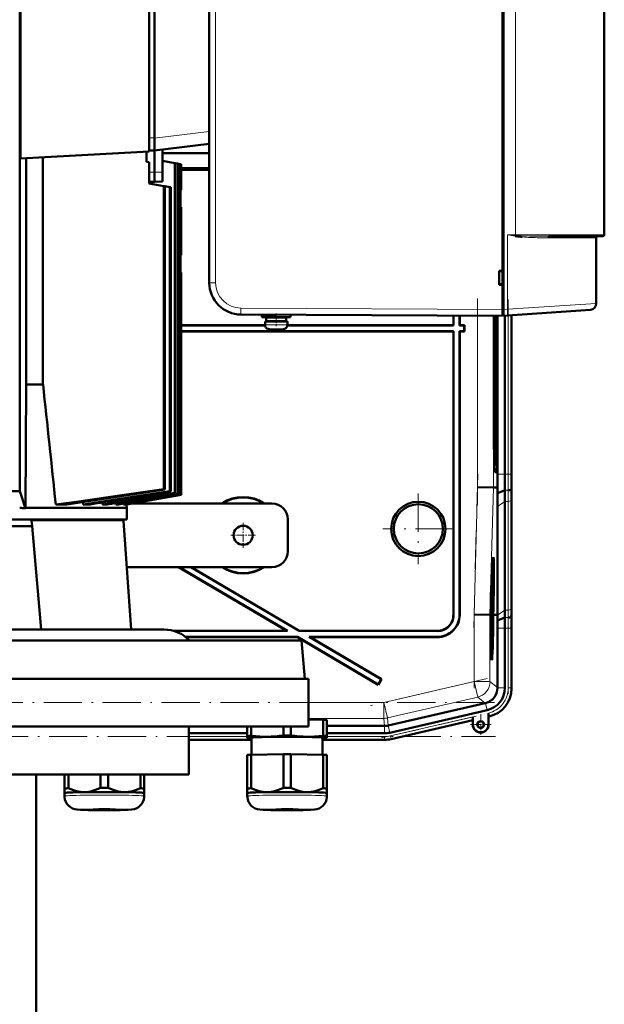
# Model space of a CAD drawing. Extents: x -1861 to 2179, y -1874 to 646.
# Tile 72 of 73: x 1708 to 1892, y 152 to 462. Entities that reach past the tile are written whole.
import ezdxf

# ---------------------------------------------------------------- set-up
doc = ezdxf.new("R2010")
doc.units = 0
doc.linetypes.add('DASHDOT', pattern=[18.5, 12, -3, 0.5, -3])

msp = doc.modelspace()

# ---------------------------------------------------------------- linework, layer by layer
at = {"color": 7, "lineweight": 50}
for p, q in [((1860.02, 370.54), (1860.02, 578.55)), ((1860.42, 578.53), (1860.42, 370.57)), ((1768.02, 570.12), (1768.02, 378.98)), ((1708.51, 555.55), (1708.51, 313.55)), ((1892.02, 555.05), (1892.02, 394.05)), ((1708.78, 418.03), (1708.78, 526.29)), ((1749.14, 420.15), (1749.14, 524.17)), ((1750.84, 519.85), (1750.84, 424.45)), ((1860.02, 382.75), (1860.02, 474.35)), ((1750.84, 424.41), (1750.84, 424.45)), ((1750.84, 420.45), (1750.84, 424.41)), ((1750.84, 420.45), (1768.02, 422.56)), ((1753.34, 413.68), (1753.34, 420.76)), ((1708.78, 418.03), (1749.14, 420.15)), ((1710.55, 347.05), (1710.55, 418.13)), ((1715.81, 347.05), (1715.81, 418.4)), ((1748.34, 420.11), (1748.34, 416.93)), ((1749.14, 420.49), (1750.84, 420.45)), ((1750.84, 413.65), (1750.84, 420.45)), ((1753.33, 419.65), (1768.02, 419.65)), ((1749.14, 416.84), (1748.34, 416.93)), ((1749.14, 416.84), (1749.14, 410.15)), ((1757.15, 416.56), (1753.34, 417.23)), ((1757.15, 416.56), (1757.15, 313.02)), ((1757.15, 416.56), (1757.36, 416.52)), ((1758.23, 416.37), (1757.36, 416.52)), ((1757.36, 416.52), (1757.36, 312.95)), ((1758.23, 416.37), (1758.23, 312.66)), ((1758.23, 416.37), (1758.37, 416.34)), ((1758.89, 416.25), (1758.37, 416.34)), ((1758.37, 416.34), (1758.37, 312.61)), ((1758.89, 416.25), (1758.89, 312.44)), ((1758.89, 416.25), (1758.96, 416.24)), ((1759.13, 416.21), (1758.96, 416.24)), ((1758.96, 416.24), (1758.96, 312.41)), ((1759.14, 416.21), (1759.13, 416.21)), ((1759.13, 416.21), (1759.13, 408.15)), ((1759.13, 414.9), (1768.02, 414.9)), ((1759.13, 414.88), (1768.02, 414.88)), ((1768.02, 414.42), (1759.13, 414.42)), ((1768.02, 414.4), (1759.13, 414.4)), ((1759.14, 416.21), (1759.14, 408.15)), ((1750.84, 410.65), (1750.84, 413.65)), ((1753.34, 410.71), (1753.34, 413.68)), ((1749.14, 410.69), (1750.84, 410.65)), ((1749.14, 410.15), (1753.71, 409.34)), ((1753.34, 410.71), (1750.84, 410.65)), ((1753.71, 409.34), (1753.71, 314.14)), ((1753.71, 409.34), (1754.08, 409.28)), ((1754.08, 409.28), (1755.65, 409)), ((1754.08, 409.28), (1754.08, 314.02)), ((1755.65, 409), (1755.65, 313.52)), ((1755.65, 409), (1755.93, 408.95)), ((1755.93, 408.95), (1755.93, 313.43)), ((1758.96, 407.97), (1759.13, 408.15)), ((1758.96, 407.97), (1758.96, 402.65)), ((1759.13, 408.15), (1759.14, 408.15)), ((1759.14, 402.65), (1758.96, 402.65)), ((1759.14, 402.58), (1759.14, 402.65)), ((1759.14, 387.65), (1759.14, 402.58)), ((1864.07, 393.61), (1864.23, 393.58)), ((1864.48, 393.8), (1864.11, 393.83)), ((1864.23, 393.58), (1864.25, 393.58)), ((1864.25, 393.58), (1864.43, 393.55)), ((1864.43, 393.55), (1864.26, 393.57)), ((1864.43, 393.55), (1864.43, 393.57)), ((1874.62, 393.55), (1883.62, 393.55)), ((1887.71, 393.55), (1881.85, 393.55)), ((1883.62, 393.55), (1891.52, 393.55)), ((1889.52, 372.48), (1889.52, 393.05)), ((1758.96, 387.64), (1759.14, 387.65)), ((1758.96, 387.64), (1758.96, 382.32)), ((1758.96, 382.32), (1759.13, 382.15)), ((1759.13, 382.15), (1759.13, 312.35)), ((1759.14, 382.15), (1759.13, 382.15)), ((1759.14, 382.15), (1759.14, 312.35)), ((1859.02, 378.35), (1859.02, 382.75)), ((1859.02, 382.75), (1860.02, 382.75)), ((1859.02, 382.55), (1860.02, 382.61)), ((1860.02, 382.7), (1860.02, 382.75)), ((1860.02, 378.48), (1859.02, 378.55)), ((1860.02, 378.35), (1859.02, 378.35)), ((1860.02, 378.35), (1860.02, 378.4)), ((1860.02, 370.55), (1860.02, 378.35)), ((1860.02, 368.55), (1777.97, 368.98)), ((1784.52, 368.92), (1788.94, 368.92)), ((1784.52, 368.92), (1784.52, 368.12)), ((1784.52, 368.12), (1784.52, 368.92)), ((1784.52, 368.12), (1789.02, 368.12)), ((1785.87, 368.02), (1789.02, 368.02)), ((1785.87, 366.92), (1785.87, 368.02)), ((1785.87, 366.92), (1785.87, 368.02)), ((1787.02, 368.92), (1787.02, 368.93)), ((1787.02, 368.02), (1787.02, 368.12)), ((1787.02, 368.02), (1787.02, 368.12)), ((1793.52, 368.12), (1789.02, 368.12)), ((1792.17, 368.02), (1789.02, 368.02)), ((1791.02, 368.12), (1791.02, 368.02)), ((1792.17, 368.02), (1792.17, 366.92)), ((1793.52, 368.9), (1793.52, 368.12)), ((1844.64, 365.65), (1844.64, 368.63)), ((1844.7, 365.58), (1844.7, 368.63)), ((1846.57, 368.62), (1846.57, 365.58)), ((1846.64, 368.62), (1846.64, 365.65)), ((1857.38, 329.65), (1857.38, 368.56)), ((1857.8, 368.56), (1857.8, 329.65)), ((1858.36, 368.56), (1858.36, 329.65)), ((1858.52, 318.79), (1858.52, 368.56)), ((1860.02, 368.55), (1860.02, 370.55)), ((1860.02, 368.85), (1860.02, 370.54)), ((1860.02, 368.85), (1860.42, 368.85)), ((1860.42, 368.58), (1860.42, 370.57)), ((1861.62, 368.66), (1860.42, 368.58)), ((1860.82, 368.6), (1860.82, 318.79)), ((1887.66, 370.48), (1861.62, 368.66)), ((1862.88, 318.79), (1862.88, 368.75)), ((1862.89, 368.75), (1862.89, 318.79)), ((1785.52, 365.65), (1759.13, 365.65)), ((1785.52, 365.58), (1759.13, 365.58)), ((1789.02, 366.82), (1785.52, 366.82)), ((1785.52, 366.82), (1785.52, 365.69)), ((1785.52, 365.69), (1785.52, 366.82)), ((1785.87, 366.92), (1789.02, 366.92)), ((1787.02, 366.82), (1787.02, 366.92)), ((1787.02, 366.82), (1787.02, 366.92)), ((1792.17, 366.92), (1789.02, 366.92)), ((1789.02, 366.82), (1792.52, 366.82)), ((1791.02, 366.92), (1791.02, 366.82)), ((1844.7, 365.58), (1792.51, 365.58)), ((1792.52, 366.82), (1792.52, 365.69)), ((1844.64, 365.65), (1792.52, 365.65)), ((1844.7, 365.58), (1844.64, 365.65)), ((1846.64, 365.65), (1846.57, 365.58)), ((1848.07, 365.58), (1846.57, 365.58)), ((1848.14, 365.65), (1846.64, 365.65)), ((1848.07, 365.58), (1848.14, 365.65)), ((1848.07, 363.72), (1848.07, 365.58)), ((1848.14, 363.65), (1848.14, 365.65)), ((1759.13, 363.72), (1844.7, 363.72)), ((1759.13, 363.65), (1844.64, 363.65)), ((1787.1, 364.29), (1787.09, 364.28)), ((1788.52, 364.29), (1788.52, 364.14)), ((1789.52, 364.29), (1789.52, 364.14)), ((1789.57, 364.12), (1789.62, 364.12)), ((1790.95, 364.28), (1790.94, 364.29)), ((1844.7, 363.72), (1844.64, 363.65)), ((1844.64, 363.65), (1844.64, 274.65)), ((1844.7, 363.72), (1844.7, 274.58)), ((1846.57, 274.71), (1846.57, 363.72)), ((1846.64, 363.65), (1846.57, 363.72)), ((1846.57, 363.72), (1848.07, 363.72)), ((1846.64, 274.64), (1846.64, 363.65)), ((1846.64, 363.65), (1848.14, 363.65)), ((1848.07, 363.72), (1848.14, 363.65)), ((1710.33, 308.3), (1710.55, 347.05)), ((1710.55, 347.05), (1715.81, 347.05)), ((1857.59, 321.64), (1857.48, 321.64)), ((1857.6, 321.64), (1857.49, 321.53)), ((1858.09, 319.46), (1857.65, 319.46)), ((1706.01, 313.55), (1708.51, 313.55)), ((1710.33, 308.05), (1708.51, 313.55)), ((1758.96, 312.41), (1741.51, 309.34)), ((1759.13, 312.35), (1742.04, 309.34)), ((1742.05, 309.34), (1759.14, 312.35)), ((1754.08, 314.02), (1753.71, 314.14)), ((1755.93, 313.43), (1755.65, 313.52)), ((1757.36, 312.95), (1757.15, 313.02)), ((1758.37, 312.61), (1758.23, 312.66)), ((1758.96, 312.41), (1758.89, 312.44)), ((1759.13, 312.35), (1759.14, 312.35)), ((1852.19, 314.73), (1857.19, 314.67)), ((1858.54, 314.65), (1857.19, 314.67)), ((1858.51, 312.85), (1858.54, 314.65)), ((1858.51, 312.85), (1860.85, 313.82)), ((1862.88, 314.22), (1862.91, 314.65)), ((1719.82, 309.34), (1723.25, 309.34)), ((1728.35, 310.09), (1728.42, 309.34)), ((1728.42, 309.34), (1730.64, 309.34)), ((1734.46, 309.95), (1734.51, 309.34)), ((1735.95, 309.34), (1734.51, 309.34)), ((1738.61, 309.79), (1738.65, 309.34)), ((1739.51, 309.34), (1738.65, 309.34)), ((1741.08, 309.61), (1741.11, 309.34)), ((1741.51, 309.34), (1741.11, 309.34)), ((1742.03, 309.43), (1742.04, 309.34)), ((1742.04, 309.34), (1742.05, 309.34)), ((1742.05, 309.34), (1742.14, 308.3)), ((1787.64, 309.65), (1743.8, 309.65)), ((1860.82, 276.16), (1860.82, 310.3)), ((1862.88, 277.58), (1862.88, 311.72)), ((1862.89, 277.58), (1862.89, 311.72)), ((1710.33, 308.3), (1742.14, 308.3)), ((1710.33, 308.05), (1710.33, 308.3)), ((1742.14, 304.55), (1742.14, 308.3)), ((1858.47, 274.65), (1858.47, 308.64)), ((1567.52, 304.55), (1742.14, 304.55)), ((1712.36, 302.55), (1712.22, 304.22)), ((1741.05, 304.22), (1743.44, 270.05)), ((1792.64, 304.65), (1792.64, 294.65)), ((1690.63, 302.55), (1712.36, 302.55)), ((1712.36, 302.55), (1715.21, 270.05)), ((1857.15, 291.01), (1856.96, 291.07)), ((1742.07, 289.65), (1787.64, 289.65)), ((1758.39, 289.65), (1792.31, 269.65)), ((1758.53, 289.65), (1792.56, 269.58)), ((1762.19, 289.65), (1796.23, 269.58)), ((1762.33, 289.65), (1796.25, 269.65)), ((1856.6, 281.6), (1856.6, 281.94)), ((1856.6, 281.74), (1856.6, 281.6)), ((1856.65, 282.77), (1856.64, 282.77)), ((1856.66, 282.71), (1856.64, 282.71)), ((1856.65, 282.77), (1856.65, 282.97)), ((1856.67, 283.56), (1856.66, 282.71)), ((1856.53, 279.21), (1856.51, 279.21)), ((1856.54, 279.62), (1856.52, 279.62)), ((1856.56, 279.9), (1856.53, 279.9)), ((1856.53, 279.62), (1856.53, 279.85)), ((1856.61, 279.85), (1856.53, 279.85)), ((1856.53, 279.21), (1856.54, 279.62)), ((1856.62, 278.12), (1856.53, 279.21)), ((1856.54, 279.62), (1856.63, 278.53)), ((1856.59, 280.91), (1856.56, 280.91)), ((1856.59, 280.83), (1856.56, 280.83)), ((1856.6, 280.78), (1856.56, 280.78)), ((1856.57, 280.39), (1856.56, 279.9)), ((1856.61, 280.34), (1856.57, 280.34)), ((1856.59, 280.83), (1856.59, 280.91)), ((1856.6, 280.78), (1856.59, 280.83)), ((1856.6, 281.1), (1856.6, 280.78)), ((1856.64, 281.07), (1856.6, 281.07)), ((1856.61, 280.34), (1856.64, 281.07)), ((1856.61, 279.85), (1856.61, 280.34)), ((1856.63, 278.53), (1856.62, 278.12)), ((1856.33, 276.13), (1856.3, 274.68)), ((1856.38, 276.13), (1856.33, 276.13)), ((1856.33, 276.13), (1856.38, 276.13)), ((1856.34, 274.68), (1856.38, 276.13)), ((1856.36, 277.15), (1856.41, 277.15)), ((1856.41, 277.15), (1856.36, 277.15)), ((1856.44, 276.64), (1856.39, 274.68)), ((1856.55, 275.45), (1856.41, 275.46)), ((1856.57, 275.4), (1856.41, 275.41)), ((1856.5, 275.85), (1856.42, 275.85)), ((1856.52, 277.68), (1856.46, 277.68)), ((1856.59, 277.87), (1856.47, 277.88)), ((1856.62, 278.12), (1856.48, 278.12)), ((1856.5, 275.85), (1856.52, 277.68)), ((1856.55, 275.45), (1856.5, 275.85)), ((1856.53, 277.68), (1856.52, 276.25)), ((1856.52, 277.68), (1856.53, 277.68)), ((1856.54, 276.74), (1856.52, 276.74)), ((1856.52, 276.25), (1856.54, 276.06)), ((1856.53, 277.87), (1856.53, 278.12)), ((1856.6, 276.6), (1856.55, 276.6)), ((1856.56, 275.95), (1856.55, 275.45)), ((1856.58, 275.9), (1856.56, 275.9)), ((1856.57, 275.4), (1856.58, 275.9)), ((1856.58, 275.9), (1856.6, 276.6)), ((1857.05, 274.67), (1857.11, 276.64)), ((1857.15, 276.63), (1857.09, 274.67)), ((1857.14, 274.67), (1857.19, 276.63)), ((1851.15, 274.75), (1856.14, 274.68)), ((1856.14, 274.68), (1856.3, 274.68)), ((1856.39, 274.68), (1856.34, 274.68)), ((1856.58, 274.86), (1856.39, 274.86)), ((1856.52, 274.81), (1856.39, 274.81)), ((1856.48, 273.63), (1856.39, 273.63)), ((1856.5, 272.39), (1856.4, 272.39)), ((1856.57, 272.34), (1856.4, 272.34)), ((1856.54, 273.28), (1856.49, 273.28)), ((1856.51, 272.89), (1856.5, 272.39)), ((1856.56, 272.39), (1856.5, 272.39)), ((1856.57, 272.98), (1856.58, 274.86)), ((1856.59, 274.86), (1856.57, 272.34)), ((1856.58, 274.86), (1856.59, 274.86)), ((1857.09, 274.67), (1857.05, 274.67)), ((1857.14, 274.66), (1857.52, 274.66)), ((1857.52, 274.66), (1858.47, 274.65)), ((1858.48, 274.51), (1858.47, 274.65)), ((1858.51, 272.87), (1860.8, 273.82)), ((1862.83, 274.22), (1862.86, 274.65)), ((1696.46, 270.05), (1715.19, 270.05)), ((1715.21, 270.05), (1715.19, 270.05)), ((1715.21, 270.05), (1740.97, 270.05)), ((1740.97, 270.05), (1753.78, 270.05)), ((1792.31, 269.65), (1756.72, 269.65)), ((1792.56, 269.58), (1756.96, 269.58)), ((1792.56, 269.58), (1792.31, 269.65)), ((1796.23, 269.58), (1796.25, 269.65)), ((1839.71, 269.58), (1796.23, 269.58)), ((1839.64, 269.65), (1796.25, 269.65)), ((1856.47, 271.8), (1856.41, 271.8)), ((1856.46, 270.99), (1856.42, 270.99)), ((1856.54, 269.95), (1856.43, 269.95)), ((1856.45, 269.01), (1856.52, 269.77)), ((1856.46, 270.99), (1856.47, 271.8)), ((1856.52, 270.14), (1856.46, 270.99)), ((1856.55, 269.66), (1856.46, 268.67)), ((1856.47, 271.8), (1856.57, 271.8)), ((1856.48, 271.26), (1856.55, 270.23)), ((1856.56, 271.26), (1856.48, 271.26)), ((1856.54, 269.95), (1856.52, 270.14)), ((1856.52, 269.77), (1856.54, 269.95)), ((1856.55, 270.23), (1856.55, 269.66)), ((1856.57, 271.8), (1856.56, 271.26)), ((1858.52, 251.79), (1858.52, 270.51)), ((1860.82, 251.7), (1860.82, 270.51)), ((1862.88, 251.5), (1862.88, 270.51)), ((1862.89, 251.7), (1862.89, 270.51)), ((1778.86, 266.55), (1501.32, 266.55)), ((1760.55, 267.72), (1795.72, 267.72)), ((1760.64, 267.65), (1795.7, 267.65)), ((1796.95, 266.55), (1778.86, 266.55)), ((1795.7, 267.65), (1795.72, 267.72)), ((1795.7, 267.65), (1821.02, 252.72)), ((1795.72, 267.72), (1820.99, 252.81)), ((1796.95, 266.55), (1798, 254.55)), ((1799.64, 267.65), (1799.38, 267.72)), ((1799.38, 267.72), (1839.57, 267.72)), ((1799.38, 267.72), (1821.94, 254.42)), ((1799.64, 267.65), (1839.64, 267.65)), ((1799.64, 267.65), (1822.03, 254.44)), ((1856.46, 268.64), (1856.54, 268.64)), ((1856.54, 268.09), (1856.47, 268.1)), ((1856.54, 268.64), (1856.54, 268.09)), ((1856.72, 262.21), (1856.53, 262.16)), ((1499.14, 254.55), (1799.14, 254.55)), ((1500.27, 254.55), (1779.78, 254.55)), ((1779.78, 254.55), (1798, 254.55)), ((1799.14, 254.55), (1799.14, 239.55)), ((1821.94, 254.42), (1820.99, 252.81)), ((1822.03, 254.44), (1821.02, 252.72)), ((1821.94, 254.42), (1822.03, 254.44)), ((1820.99, 252.81), (1821.02, 252.72)), ((1858.52, 251.79), (1858.52, 251.7)), ((1854.65, 246.92), (1824.18, 239.89)), ((1824.68, 237.64), (1855.25, 244.7)), ((1854.74, 246.94), (1854.65, 246.92)), ((1799.14, 241.76), (1803.77, 241.69)), ((1803.77, 236.64), (1803.77, 241.69)), ((1804.95, 236.58), (1804.95, 241.63)), ((1825.15, 235.64), (1850.72, 241.54)), ((1825.15, 235.64), (1850.72, 241.54)), ((1850.72, 241.54), (1850.75, 241.58)), ((1850.72, 240.19), (1850.72, 241.54)), ((1850.79, 242.62), (1850.79, 240.19)), ((1855.65, 243.74), (1855.65, 243.36)), ((1855.65, 240.19), (1855.65, 243.74)), ((1855.65, 243.36), (1855.66, 243.03)), ((1855.68, 242.72), (1855.72, 242.69)), ((1855.72, 242.69), (1855.91, 242.74)), ((1855.72, 242.69), (1855.91, 242.74)), ((1855.72, 242.69), (1855.72, 240.19)), ((1855.72, 240.19), (1855.72, 242.69)), ((1499.14, 239.55), (1799.14, 239.55)), ((1761.64, 239.55), (1761.64, 224.55)), ((1779.95, 236.58), (1779.95, 239.55)), ((1781.14, 236.64), (1781.14, 239.55)), ((1791.27, 236.79), (1791.27, 239.55)), ((1793.64, 236.79), (1793.64, 239.55)), ((1804.95, 239.76), (1823.05, 239.76)), ((1761.64, 237.46), (1779.95, 237.46)), ((1761.64, 235.4), (1781.3, 235.4)), ((1761.64, 235.4), (1781.3, 235.4)), ((1779.95, 236.58), (1779.95, 236.08)), ((1779.95, 236.08), (1779.95, 236.07)), ((1780.01, 236.05), (1779.95, 236.07)), ((1781.3, 230.69), (1781.3, 236.08)), ((1803.6, 236.08), (1803.6, 230.69)), ((1823.07, 235.4), (1803.6, 235.4)), ((1803.6, 235.4), (1823.07, 235.4)), ((1804.89, 236.05), (1804.95, 236.07)), ((1804.95, 237.46), (1823.07, 237.46)), ((1804.95, 236.08), (1804.95, 236.58)), ((1804.95, 236.07), (1804.95, 236.08)), ((1779.95, 230.64), (1779.95, 220.13)), ((1781.14, 230.69), (1791.27, 230.85)), ((1781.14, 230.69), (1781.14, 220.19)), ((1791.27, 230.85), (1791.27, 220.34)), ((1793.64, 230.85), (1803.77, 230.69)), ((1793.64, 230.85), (1793.64, 220.34)), ((1803.77, 230.69), (1803.77, 220.19)), ((1804.95, 230.64), (1804.95, 220.13)), ((1536.64, 224.55), (1761.64, 224.55)), ((1713.64, 142.4), (1713.64, 224.55)), ((1722.58, 224.55), (1722.58, 220.14)), ((1723.77, 224.55), (1723.77, 220.19)), ((1733.89, 224.55), (1733.89, 220.34)), ((1736.27, 224.55), (1736.27, 220.34)), ((1746.39, 224.55), (1746.39, 220.19)), ((1747.58, 224.55), (1747.58, 220.14)), ((1722.58, 220.14), (1722.58, 218.68)), ((1747.58, 218.68), (1747.58, 220.14)), ((1779.95, 220.13), (1779.95, 218.68)), ((1804.95, 218.68), (1804.95, 220.13)), ((1722.58, 217.73), (1722.58, 218.68)), ((1747.58, 218.68), (1747.58, 217.73)), ((1747.58, 218.68), (1747.58, 218.68)), ((1747.58, 218.67), (1747.58, 218.68)), ((1779.95, 217.73), (1779.95, 218.68)), ((1804.95, 218.68), (1804.95, 217.73)), ((1804.95, 218.68), (1804.95, 218.68)), ((1804.95, 218.67), (1804.95, 218.68))]:
    msp.add_line(p, q, dxfattribs=at)
at = {"color": 7, "lineweight": 18}
for p, q in [((1770.01, 570.12), (1770.01, 378.98)), ((1864.12, 394.05), (1864.12, 555.05)), ((1749.14, 424.49), (1750.84, 424.45)), ((1768.02, 426.5), (1750.84, 424.41)), ((1749.14, 413.67), (1750.84, 413.65)), ((1753.34, 413.68), (1750.84, 413.65)), ((1861.62, 394.05), (1861.62, 370.65)), ((1861.62, 394.05), (1864.12, 394.05)), ((1864.12, 394.05), (1864.11, 393.86)), ((1864.11, 393.86), (1864.11, 393.83)), ((1883.99, 394.05), (1864.12, 394.05)), ((1874.38, 393.05), (1881.49, 393.05)), ((1881.49, 393.05), (1889.52, 393.05)), ((1892.02, 394.05), (1883.99, 394.05)), ((1770.01, 378.98), (1768.02, 378.98)), ((1861.62, 370.65), (1889.52, 372.48)), ((1777.97, 370.98), (1860.02, 370.55)), ((1852.19, 314.73), (1852.19, 368.59)), ((1857.19, 314.67), (1857.19, 368.56)), ((1860.42, 370.54), (1860.02, 370.54)), ((1860.42, 370.57), (1861.62, 370.65)), ((1861.85, 368.68), (1861.85, 318.79)), ((1862.85, 368.75), (1862.85, 318.79)), ((1785.52, 365.69), (1788.99, 365.69)), ((1785.52, 365.69), (1785.52, 365.69)), ((1788.99, 365.69), (1789.02, 365.69)), ((1792.52, 365.69), (1789.02, 365.69)), ((1786.45, 364.45), (1789, 364.45)), ((1786.45, 364.45), (1786.45, 364.45)), ((1789, 364.45), (1789.02, 364.45)), ((1789.02, 364.45), (1791.59, 364.45)), ((1857.8, 329.65), (1858.36, 329.65)), ((1857.59, 321.64), (1857.49, 321.53)), ((1857.63, 319.49), (1858.09, 319.46)), ((1858.52, 318.79), (1860.82, 318.79)), ((1860.82, 318.79), (1861.85, 318.79)), ((1862.85, 318.79), (1861.85, 318.79)), ((1862.85, 318.79), (1862.89, 318.79)), ((1851.15, 274.75), (1852.19, 314.73)), ((1856.14, 274.68), (1857.19, 314.67)), ((1860.85, 313.82), (1861.88, 313.82)), ((1858.47, 308.64), (1860.82, 310.3)), ((1860.82, 310.3), (1861.85, 310.3)), ((1861.85, 276.16), (1861.85, 310.3)), ((1862.85, 276.85), (1862.85, 310.99)), ((1712.22, 304.22), (1729.8, 304.22)), ((1729.8, 304.22), (1741.05, 304.22)), ((1858.48, 274.51), (1860.82, 276.16)), ((1860.82, 276.16), (1861.85, 276.16)), ((1844.64, 274.65), (1844.7, 274.58)), ((1846.57, 274.71), (1846.64, 274.64)), ((1851.15, 253.69), (1851.15, 274.75)), ((1856.14, 253.69), (1856.14, 274.68)), ((1860.8, 273.82), (1861.83, 273.82)), ((1862.91, 274.65), (1862.86, 274.65)), ((1839.64, 269.65), (1839.71, 269.58)), ((1858.52, 270.51), (1860.82, 270.51)), ((1860.82, 270.51), (1861.85, 270.51)), ((1861.85, 270.51), (1862.85, 270.51)), ((1861.85, 251.7), (1861.85, 270.51)), ((1862.85, 270.51), (1862.89, 270.51)), ((1862.85, 270.51), (1862.85, 251.7)), ((1839.64, 267.65), (1839.57, 267.72)), ((1822.78, 247.14), (1851.15, 253.69)), ((1856.14, 253.69), (1851.15, 253.69)), ((1851.15, 253.69), (1852.27, 248.82)), ((1856.14, 253.69), (1858.52, 251.79)), ((1858.52, 251.7), (1860.82, 251.7)), ((1862.85, 251.7), (1861.85, 251.7)), ((1862.85, 251.7), (1862.89, 251.7)), ((1852.27, 248.82), (1823.91, 242.27)), ((1854.65, 246.92), (1852.27, 248.82)), ((1799.14, 247.14), (1822.78, 247.14)), ((1822.78, 247.14), (1823.91, 242.27)), ((1822.78, 247.14), (1822.78, 242.14)), ((1854.74, 246.94), (1855.25, 244.7)), ((1822.78, 242.14), (1799.14, 242.14)), ((1823.05, 239.76), (1822.78, 242.14)), ((1823.91, 242.27), (1824.18, 239.89)), ((1824.91, 236.64), (1850.79, 242.62)), ((1825.14, 235.67), (1850.75, 241.58)), ((1855.68, 242.72), (1855.71, 242.73)), ((1855.71, 242.73), (1855.72, 242.69)), ((1823.07, 239.76), (1823.07, 237.46)), ((1824.16, 239.89), (1824.68, 237.64)), ((1850.79, 240.19), (1850.72, 240.19)), ((1855.65, 240.19), (1855.72, 240.19)), ((1761.64, 236.43), (1779.95, 236.43)), ((1761.64, 235.43), (1781.3, 235.43)), ((1803.6, 235.43), (1823.07, 235.43)), ((1804.95, 236.43), (1823.07, 236.43)), ((1823.07, 235.43), (1823.07, 236.43)), ((1823.07, 235.43), (1823.07, 235.4)), ((1825.14, 235.67), (1824.91, 236.64)), ((1825.14, 235.67), (1825.15, 235.64))]:
    msp.add_line(p, q, dxfattribs=at)
at = {"color": 7, "linetype": 'DASHDOT', "lineweight": 18, "ltscale": 0.005228}
msp.add_line((1759.15, 395.15), (1758.94, 395.15), dxfattribs=at)
at = {"color": 7, "linetype": 'DASHDOT', "lineweight": 18}
for p, q in [((1852.19, 309.27), (1852.19, 373.98)), ((1861.85, 373.74), (1861.85, 313.79)), ((1851.04, 270.66), (1852.3, 318.88)), ((1833.64, 312.75), (1833.64, 290.55)), ((1844.73, 301.65), (1822.54, 301.65)), ((1851.15, 251.58), (1851.15, 276.85)), ((1861.85, 272.39), (1861.85, 249.82)), ((1855.26, 254.64), (1818.66, 246.19)), ((1857.53, 247.14), (1440.54, 247.14)), ((1822.09, 235.99), (1853.4, 243.22)), ((1440.2, 236.43), (1857.87, 236.43))]:
    msp.add_line(p, q, dxfattribs=at)
at = {"color": 7, "linetype": 'DASHDOT', "lineweight": 18, "ltscale": 0.097188}
msp.add_line((1789.02, 369.25), (1789.02, 365.37), dxfattribs=at)
at = {"color": 7, "linetype": 'DASHDOT', "lineweight": 18, "ltscale": 0.024001}
msp.add_line((1789.02, 368.04), (1789.02, 369), dxfattribs=at)
at = {"color": 7, "linetype": 'DASHDOT', "lineweight": 18, "ltscale": 0.033}
msp.add_line((1789.02, 366.81), (1789.02, 368.13), dxfattribs=at)
at = {"color": 7, "linetype": 'DASHDOT', "lineweight": 18, "ltscale": 0.012}
msp.add_line((1859.98, 370.54), (1860.46, 370.54), dxfattribs=at)
at = {"color": 7, "linetype": 'DASHDOT', "lineweight": 18, "ltscale": 0.000798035}
msp.add_line((1788.02, 364.11), (1788.02, 364.14), dxfattribs=at)
at = {"color": 7, "linetype": 'DASHDOT', "lineweight": 18, "ltscale": 0.000674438}
msp.add_line((1788.02, 364.14), (1788.02, 364.12), dxfattribs=at)
at = {"color": 7, "linetype": 'DASHDOT', "lineweight": 18, "ltscale": 0.000917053}
msp.add_line((1790.02, 364.11), (1790.02, 364.14), dxfattribs=at)
at = {"color": 7, "linetype": 'DASHDOT', "lineweight": 18, "ltscale": 0.00068512}
msp.add_line((1790.02, 364.14), (1790.02, 364.11), dxfattribs=at)
at = {"color": 7, "linetype": 'DASHDOT', "lineweight": 18, "ltscale": 0.195001}
for p, q in [((1778.64, 303.55), (1778.64, 295.75)), ((1782.54, 299.65), (1774.74, 299.65))]:
    msp.add_line(p, q, dxfattribs=at)
at = {"color": 7, "linetype": 'DASHDOT', "lineweight": 18, "ltscale": 0.1625}
for p, q in [((1853.22, 243.44), (1853.22, 236.94)), ((1856.47, 240.19), (1849.97, 240.19))]:
    msp.add_line(p, q, dxfattribs=at)
at = {"color": 7, "linetype": 'DASHDOT', "lineweight": 18, "ltscale": 0.157961}
msp.add_line((1853.22, 243.35), (1853.22, 237.03), dxfattribs=at)
at = {"color": 7, "linetype": 'DASHDOT', "lineweight": 18, "ltscale": 0.157959}
msp.add_line((1856.38, 240.19), (1850.06, 240.19), dxfattribs=at)
at = {"color": 7, "lineweight": 18}
for points in [[(1864.48, 393.8), (1865.89, 393.71), (1868.69, 393.62), (1871.73, 393.56), (1874.62, 393.55)], [(1777.97, 370.98), (1777.97, 369.06), (1777.97, 368.99), (1777.97, 368.98)]]:
    msp.add_lwpolyline(points, dxfattribs=at)
at = {"color": 7, "lineweight": 50}
for points in [[(1788.52, 364.14), (1788.52, 364.14), (1788.52, 364.13), (1788.51, 364.13), (1788.49, 364.12), (1788.44, 364.12), (1788.3, 364.12), (1788.02, 364.14)], [(1789.52, 364.14), (1789.52, 364.14), (1789.52, 364.13), (1789.53, 364.13), (1789.54, 364.13), (1789.57, 364.12)], [(1789.52, 364.14), (1789.52, 364.14), (1789.52, 364.13), (1789.53, 364.13), (1789.55, 364.12), (1789.61, 364.12), (1790.02, 364.14)], [(1789.52, 364.14), (1789.52, 364.14), (1789.52, 364.13), (1789.53, 364.13), (1789.53, 364.13), (1789.62, 364.12)], [(1753.71, 314.14), (1739.83, 312.09), (1726.29, 310.2), (1719.82, 309.34)], [(1754.08, 314.02), (1738.43, 311.6), (1723.25, 309.34)], [(1755.65, 313.52), (1741.85, 311.36), (1728.42, 309.34)], [(1856.62, 281.83), (1856.62, 281.81), (1856.61, 281.58), (1856.6, 281.1)], [(1856.62, 282.21), (1856.62, 282.3), (1856.63, 282.32)], [(1856.64, 281.07), (1856.63, 281.76), (1856.63, 281.81), (1856.62, 281.83)], [(1856.63, 282.32), (1856.64, 282.27), (1856.65, 282.11), (1856.65, 281.05)], [(1856.65, 281.05), (1856.62, 279.99), (1856.61, 279.85)], [(1856.54, 276.74), (1856.57, 277.78), (1856.58, 277.85), (1856.59, 277.87)], [(1856.58, 277.38), (1856.57, 277.27), (1856.55, 276.61)], [(1856.61, 276.6), (1856.59, 275.54), (1856.57, 275.4)], [(1856.6, 276.6), (1856.59, 277.27), (1856.58, 277.38)], [(1856.59, 277.87), (1856.6, 277.76), (1856.61, 277.58)], [(1856.48, 273.63), (1856.5, 274.59), (1856.51, 274.77), (1856.52, 274.81)], [(1856.5, 272.39), (1856.48, 272.9), (1856.48, 273.63)], [(1856.52, 274.32), (1856.51, 274.2), (1856.49, 273.62)], [(1856.49, 273.62), (1856.5, 272.95), (1856.5, 272.9), (1856.51, 272.89)], [(1856.52, 274.81), (1856.54, 274.63), (1856.55, 273.74)], [(1856.54, 273.28), (1856.52, 274.24), (1856.52, 274.3), (1856.52, 274.32)], [(1855.66, 243.03), (1855.68, 242.74), (1855.68, 242.72), (1855.68, 242.72)], [(1786.2, 236.37), (1785.02, 236.37), (1783.85, 236.41), (1782.5, 236.5), (1781.14, 236.64)], [(1791.27, 236.79), (1789.98, 236.62), (1788.72, 236.49), (1787.46, 236.41), (1786.2, 236.37)], [(1798.7, 236.37), (1797.45, 236.41), (1796.19, 236.49), (1794.92, 236.62), (1793.64, 236.79)], [(1803.77, 236.64), (1802.41, 236.5), (1801.06, 236.41), (1799.88, 236.37), (1798.7, 236.37)], [(1728.83, 218.97), (1728.21, 218.98), (1727.58, 219.03), (1726.93, 219.13), (1726.29, 219.27), (1725.03, 219.66), (1723.77, 220.19)], [(1733.89, 220.34), (1732.64, 219.77), (1731.38, 219.35), (1730.73, 219.18), (1730.07, 219.07), (1729.45, 219), (1728.83, 218.97)], [(1741.33, 218.97), (1740.71, 219), (1740.09, 219.07), (1739.44, 219.18), (1738.79, 219.35), (1737.53, 219.77), (1736.27, 220.34)], [(1746.39, 220.19), (1745.14, 219.66), (1743.88, 219.27), (1743.23, 219.13), (1742.58, 219.03), (1741.96, 218.98), (1741.33, 218.97)], [(1786.2, 218.96), (1785.58, 218.98), (1784.96, 219.03), (1784.31, 219.13), (1783.66, 219.27), (1782.4, 219.66), (1781.14, 220.19)], [(1791.27, 220.34), (1790.01, 219.77), (1788.75, 219.34), (1788.1, 219.18), (1787.45, 219.07), (1786.83, 218.99), (1786.2, 218.96)], [(1798.7, 218.96), (1798.08, 218.99), (1797.46, 219.07), (1796.81, 219.18), (1796.16, 219.34), (1794.9, 219.77), (1793.64, 220.34)], [(1803.77, 220.19), (1802.51, 219.66), (1801.25, 219.27), (1800.6, 219.13), (1799.95, 219.03), (1799.33, 218.98), (1798.7, 218.96)], [(1735.08, 213.28), (1730.01, 213.32), (1727.61, 213.39), (1726.53, 213.47), (1725.77, 213.61), (1725.08, 213.86), (1724.41, 214.24), (1723.83, 214.73), (1723.34, 215.31), (1722.97, 215.97), (1722.71, 216.68), (1722.59, 217.43), (1722.58, 217.73)], [(1735.08, 213.28), (1740.16, 213.32), (1742.55, 213.39), (1743.63, 213.47), (1744.39, 213.61), (1745.09, 213.86), (1745.75, 214.24), (1746.34, 214.73), (1746.82, 215.31), (1747.2, 215.97), (1747.45, 216.68), (1747.57, 217.43), (1747.58, 217.73)], [(1792.45, 213.27), (1787.38, 213.32), (1784.98, 213.39), (1783.91, 213.47), (1783.14, 213.61), (1782.45, 213.86), (1781.78, 214.24), (1781.2, 214.72), (1780.71, 215.31), (1780.34, 215.97), (1780.09, 216.68), (1779.97, 217.43), (1779.95, 217.73)], [(1792.45, 213.27), (1797.53, 213.32), (1799.93, 213.39), (1801, 213.47), (1801.77, 213.61), (1802.46, 213.86), (1803.12, 214.24), (1803.71, 214.72), (1804.2, 215.31), (1804.57, 215.97), (1804.82, 216.68), (1804.94, 217.43), (1804.95, 217.73)]]:
    msp.add_lwpolyline(points, dxfattribs=at)
for centre, radius in [((1833.64, 301.65), 8.54), ((1833.64, 301.65), 7.72), ((1778.64, 299.65), 3), ((1853.22, 240.19), 1.07), ((1853.22, 240.19), 1)]:
    msp.add_circle(centre, radius, dxfattribs=at)
at = {"color": 7, "lineweight": 18}
for centre, radius, start, end in [((1896.3, 579), 188.17, 259.3785, 260.1372), ((1894.52, 750.63), 358.1, 264.7284, 265.1294), ((1872.14, 462.65), 69.56, 265.148, 267.3458), ((1874.23, 508.57), 115.52, 267.3648, 270.0743), ((1875.24, 393.07), 0.854, 157.1526, 181.5103), ((1778.01, 378.98), 8, 180.0049, 269.6951), ((2280.65, 318.69), 418.8, 179.9856, 180.6657), ((2246.46, 318.69), 383.61, 179.9854, 180.6681), ((2111.77, 310), 249.92, 179.1254, 179.9311), ((2091.94, 310.71), 229.1, 179.1224, 179.9306), ((1691.86, 276.36), 169.99, 359.143, 359.9328), ((1671.94, 277.07), 190.91, 359.1448, 359.9328), ((1576.22, 270.57), 285.63, 359.9869, 0.6516), ((1542.02, 270.58), 320.83, 359.987, 0.6502), ((1853.64, 251.7), 9.21, 282.9951, 0.005), ((1853.68, 251.7), 8.17, 341.479, 0.0467), ((1853.71, 251.67), 8.13, 322.0259, 341.626), ((1853.65, 251.68), 8.18, 284.1355, 302.7235), ((1853.68, 251.65), 8.15, 302.6137, 322.2041), ((1822.78, 247.14), 5, 270, 283), ((1823.07, 244.63), 8.2, 269.9878, 283.0122), ((1823.07, 244.65), 9.21, 270.0004, 282.9992)]:
    msp.add_arc(centre, radius, start, end, dxfattribs=at)
at = {"color": 7, "lineweight": 50}
for centre, radius, start, end in [((1867.04, 393.15), 3.01, 166.4368, 171.5453), ((1866.14, 405.29), 11.88, 259.8938, 261.7656), ((1867.13, 393.11), 3.1, 166.5613, 170.7325), ((1867.12, 393.1), 3.1, 166.5009, 170.6598), ((1864.7, 396.3), 2.76, 256.8433, 260.8152), ((1866.2, 405.66), 11.99, 259.9497, 261.774), ((1864.9, 401.42), 7.63, 264.0588, 266.8194), ((1867.13, 393.17), 2.73, 166.7805, 172.1157), ((1868.83, 425.09), 31.85, 262.0536, 265.3637), ((1867.19, 393.21), 2.77, 167.5876, 173.1499), ((1890.02, 393.05), 0.5, 90, 180), ((1891.52, 394.05), 0.5, 270, 0), ((1778.02, 378.98), 10, 180, 269.7), ((1887.52, 372.48), 2, 274, 360), ((1778.02, 378.97), 9.99, 244.3598, 251.9874), ((1786.82, 365.69), 1.3, 180, 253.3985), ((1786.82, 365.69), 1.3, 180, 253.3985), ((1791.22, 365.69), 1.3, 286.6016, 360), ((1789.02, 373.07), 9, 253.3985, 257.6222), ((1789.02, 373.07), 9, 253.3985, 257.6222), ((1789.02, 373.07), 8.99, 257.6503, 263.6107), ((1789.02, 373.07), 8.99, 257.6503, 263.6107), ((1789.02, 373.07), 8.99, 257.6503, 263.6107), ((1788.46, 367.91), 3.8, 263.4156, 267.7409), ((1788.47, 368.15), 4.04, 263.5178, 266.8391), ((1788.46, 367.93), 3.82, 263.4243, 267.67), ((1789.02, 374.18), 9.9, 267.106, 269.9999), ((1789.02, 374.18), 9.9, 267.106, 269.9999), ((1789.02, 374.18), 9.9, 267.106, 269.9999), ((1789.02, 374.18), 9.9, 267.106, 269.9999), ((1789.02, 374.18), 9.9, 269.9998, 272.8943), ((1789.02, 374.18), 9.9, 269.9998, 272.8943), ((1789.02, 374.18), 9.9, 269.9998, 272.8943), ((1789.02, 373.07), 8.99, 276.3893, 282.3497), ((1789.02, 373.07), 8.99, 276.3897, 282.3492), ((1789.02, 373.07), 8.99, 276.3893, 282.3497), ((1789.02, 373.07), 9, 282.3778, 286.6016), ((-10907.19, -1014.5), 12696.22, 5.98513, 6.156259), ((2384.43, 318.75), 525.91, 179.9957, 180.4469), ((2280.89, 318.69), 420.07, 179.9858, 180.6638), ((2209.96, 318.7), 347.08, 179.9853, 180.6691), ((1140.2, 4044.15), 3781.19, 278.98358, 279.3718), ((1090.35, 4336.9), 4078.75, 279.08685, 279.40899), ((570.97, 7280.11), 7067.45, 279.487779, 279.663855), ((417.46, 8157.28), 7958.38, 279.556061, 279.699057), ((-1398.93, 18451.78), 18411.89, 279.814419, 279.873992), ((-2160.84, 22774.31), 22801.31, 279.853413, 279.898772), ((2159.86, 308.29), 301.39, 179.1332, 179.9321), ((2111.34, 310.01), 250.51, 179.1277, 179.9315), ((2070.25, 311.47), 207.36, 179.1212, 179.9305), ((1778.64, 299.65), 12, 56.4427, 123.5573), ((1778.64, 299.65), 11.9, 57.2111, 122.7889), ((1787.64, 304.65), 5, 0, 90), ((1673.83, 44.23), 266.33, 82.1224, 82.5204), ((1738.55, 304.05), 2.5, 4, 11.537), ((1787.64, 294.65), 5, 270, 360), ((1857.1, 290.95), 0.0805, 4.8393, 48.6176), ((1778.64, 299.65), 12, 236.4427, 303.5573), ((1778.64, 299.65), 11.9, 237.2111, 302.7889), ((1829.6, 281.19), 26.99, 359.3998, 0.6122), ((1856.78, 282.76), 0.129, 175.8658, 199.2161), ((1861.5, 280.28), 4.95, 179.4351, 184.4451), ((1859.44, 280.63), 2.88, 179.1341, 184.6358), ((1889.91, 276.43), 33.37, 179.4676, 180.647), ((1874.51, 276.35), 17.96, 179.1828, 181.286), ((1826.04, 277), 30.57, 359.2603, 1.093), ((1691.53, 276.36), 169.29, 359.1397, 359.9326), ((1650.23, 277.83), 212.65, 359.1437, 359.9328), ((2070.11, 277.83), 207.22, 180.0687, 180.8785), ((1839.57, 274.71), 6.99, 269.9843, 0.0157), ((1839.64, 274.64), 5, 269.9843, 0.0157), ((1839.64, 274.64), 6.99, 269.9842, 0.0158), ((1839.71, 274.57), 5, 269.9843, 0.0157), ((1878.49, 273.31), 21.94, 180.0813, 182.4019), ((1914.82, 274.24), 58.27, 180.4885, 181.2422), ((1856.69, 272.38), 0.129, 175.8658, 199.2161), ((1743.7, 271.52), 114.81, 0.6735, 1.491), ((1658.13, 270.56), 200.39, 359.9856, 0.6607), ((1576.42, 270.57), 284.4, 359.9866, 0.6543), ((1505.55, 270.59), 357.33, 359.9869, 0.6511), ((2210.47, 270.59), 347.59, 179.3315, 180.0144), ((1753.78, 259.05), 11, 42.9859, 90), ((1853.52, 251.8), 5, 284.0551, 358.9536), ((1853.64, 251.7), 7.18, 282.9912, 0.0087), ((1853.89, 251.5), 8.99, 282.9916, 0.0084), ((1853.22, 240.19), 2.5, 180, 0), ((1853.22, 240.19), 2.43, 180, 360), ((1853.22, 240.19), 2.5, 218.7594, 0), ((1853.22, 240.19), 1, 38.8023, 269.957), ((1823.07, 244.65), 7.19, 270.0004, 282.9993), ((1823.07, 244.65), 9.25, 270.0004, 282.9992), ((1823.07, 244.65), 9.25, 270.0004, 282.9992)]:
    msp.add_arc(centre, radius, start, end, dxfattribs=at)
at = {"color": 7, "lineweight": 18}
for centre, major_axis, ratio, start_param, end_param in [((1874.62, 393.05), (0.003, -0.5), 0.475323, 3.139186, 3.924696), ((1861.48, 370.65), (-0.14, 2), 0.069587, 3.141593, 4.707523), ((1861.85, 311.01), (1, 0), 0.707107, 4.712389, 6.248279), ((1861.85, 276.87), (1, 0), 0.707107, 4.712389, 6.248279), ((1851.15, 253.69), (3.11, 3.91), 0.999441, 4.04071, 5.384068), ((1735.08, 217.73), (12.5, 0), 0.026177, 1.047198, 3.141593), ((1735.08, 217.73), (12.5, 0), 0.026177, 0, 1.047198), ((1792.45, 217.73), (12.5, 0), 0.026177, 1.047198, 3.141593), ((1792.45, 217.73), (12.5, 0), 0.026177, 0, 1.047198), ((1735.08, 213.49), (8.26, 0), 0.026177, 1.570796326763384, 7.85398163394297), ((1792.45, 213.49), (8.26, 0), 0.026177, 1.570796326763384, 7.85398163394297)]:
    msp.add_ellipse(centre, major_axis=major_axis, ratio=ratio, start_param=start_param, end_param=end_param, dxfattribs=at)
at = {"color": 7, "lineweight": 50}
for centre, major_axis, ratio, start_param, end_param in [((1857.65, 329.65), (0, 10.19), 0.026177, 1.570796, 3.139981), ((1857.59, 329.65), (0, 8.01), 0.026177, 3.167782, 4.712389), ((1858.09, 329.65), (0, 10.19), 0.026177, 3.141593, 4.712389), ((1857.59, 329.65), (0, 8.01), 0.026177, 3.141593, 3.167782), ((1861.88, 314.23), (1, 0), 0.414255, 4.715234, 6.251119), ((1856.77, 276.66), (0.42, 16.16), 0.026173, 0.002609, 1.541551), ((1856.77, 276.57), (-0.38, -14.44), 0.026173, 3.134978, 4.673197), ((1856.77, 276.57), (-0.38, -14.44), 0.026173, 1.576165, 3.056296), ((1856.77, 276.66), (0.42, 16.16), 0.026173, 4.711319, 6.285795), ((1856.77, 276.66), (0.33, 12.78), 0.026173, 0.002734, 1.572781), ((1856.77, 276.66), (0.33, 12.78), 0.026173, 4.711319, 6.283528), ((1856.26, 276.64), (-0.09, -10.11), 0.026177, 1.394496, 1.448849), ((1856.72, 276.63), (0, -16.16), 0.026176, 4.833214, 6.28068), ((1856.72, 276.67), (0, 14.46), 0.026176, 1.709149, 3.149459), ((1856.72, 276.63), (0, -12.78), 0.026176, 4.865698, 6.280665), ((1856.26, 276.64), (-0.09, -10.11), 0.026177, 1.072075, 1.132318), ((1856.72, 276.67), (0, 14.46), 0.026176, 3.149459, 4.573351), ((1856.72, 276.63), (0, -12.78), 0.026176, 6.280665, 7.699987), ((1856.72, 276.63), (0, -16.16), 0.026176, 6.28068, 7.732162), ((1856.74, 276.64), (-0.14, -16.16), 0.026177, 1.448448, 1.448756), ((1861.83, 274.23), (1, 0), 0.414215, 4.715229, 6.251119), ((1792.45, 241.48), (13.8, 0), 0.026177, 0.437539, 0.609658), ((1850.75, 242.61), (0, 1.03), 0.034024, 3.184364, 4.720253), ((1823.05, 244.76), (4.97, 0.57), 0.999653, 4.598982, 4.601547), ((1823.05, 244.76), (-4.97, -0.57), 0.999653, 1.459955, 1.684204), ((1792.45, 236.43), (-13.8, 0), 0.026177, 5.673527, 5.845646), ((1792.45, 236.08), (12.5, 0), 0.026177, 6.185296, 9.424778), ((1792.45, 236.08), (12.5, 0), 0.026177, 3.141593, 3.239482), ((1792.45, 236.08), (12.5, 0), 0.026177, 3.239482, 3.610643), ((1792.45, 236.08), (11.15, 0), 0.026177, 0, 3.141593), ((1792.45, 236.43), (-13.8, 0), 0.026177, 4.626329, 4.798449), ((1792.45, 236.08), (12.5, 0), 0.026177, 5.814135, 6.185296), ((1792.45, 236.43), (-13.8, 0), 0.026177, 3.579132, 3.751251), ((1792.45, 230.49), (13.8, 0), 0.026177, 2.531934, 2.704054), ((1792.45, 230.49), (13.8, 0), 0.026177, 1.484737, 1.656856), ((1792.45, 230.49), (13.8, 0), 0.026177, 0.437539, 0.609658), ((1735.08, 219.98), (-13.8, 0), 0.026177, 5.673527, 5.845646), ((1735.08, 219.98), (-13.8, 0), 0.026177, 4.626329, 4.798449), ((1735.08, 219.98), (-13.8, 0), 0.026177, 3.579132, 3.751251), ((1792.45, 219.98), (-13.8, 0), 0.026177, 5.673527, 5.845646), ((1792.45, 219.98), (-13.8, 0), 0.026177, 4.626329, 4.798449), ((1792.45, 219.98), (-13.8, 0), 0.026177, 3.579132, 3.751251), ((1735.08, 218.68), (12.5, 0), 0.026177, 0, 3.141593), ((1792.45, 218.68), (12.5, 0), 0.026177, 0, 3.141593), ((1735.08, 213.49), (3.5, 0), 0.026177, 0, 3.141593), ((1735.08, 213.49), (3.5, 0), 0.026177, 3.141593, 6.283185), ((1792.45, 213.49), (3.5, 0), 0.026177, 0, 3.141593), ((1792.45, 213.49), (3.5, 0), 0.026177, 3.141593, 6.283185)]:
    msp.add_ellipse(centre, major_axis=major_axis, ratio=ratio, start_param=start_param, end_param=end_param, dxfattribs=at)

doc.saveas('drawing.dxf')
